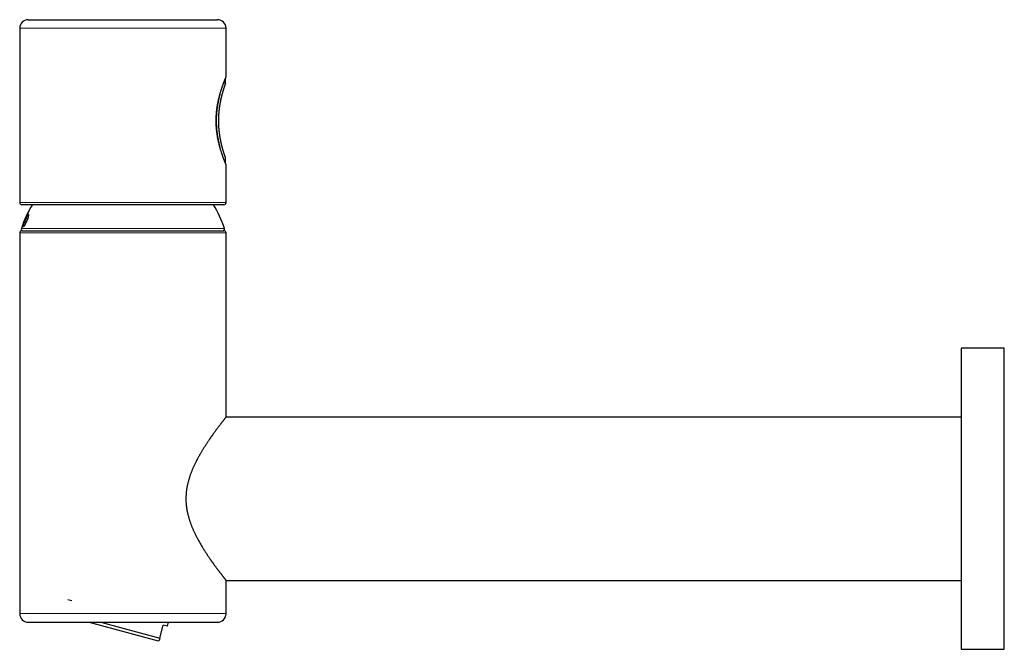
# Model space of a CAD drawing. Header units: millimetres. Extents: x 8 to 755, y 12 to 485.
# Tile 1 of 7: x 36 to 265, y 339 to 485. Entities that reach past the tile are written whole.
import ezdxf

# ---------------------------------------------------------------- set-up
doc = ezdxf.new("R2010")
doc.units = ezdxf.units.MM

msp = doc.modelspace()

# ---------------------------------------------------------------- linework, layer by layer
at = {"color": 7, "linetype": 'Continuous', "lineweight": 30}
for p, q in [((38.22, 484.88), (60.22, 484.88)), ((60.22, 484.88), (82.22, 484.88)), ((36.22, 482.88), (36.22, 442.38)), ((84.22, 471.63), (84.22, 482.88)), ((84.11, 470.09), (84.11, 471.32)), ((84.11, 451.45), (84.11, 452.68)), ((84.22, 442.38), (84.22, 451.13)), ((83.72, 441.88), (36.72, 441.88)), ((37.67, 438.71), (37.36, 437.97)), ((37.72, 438.69), (37.67, 438.71)), ((37.68, 437.78), (37.99, 438.53)), ((37.72, 437.77), (37.68, 437.78)), ((37.72, 437.77), (38.03, 438.51)), ((38.03, 438.51), (37.99, 438.53)), ((36.21, 435.32), (36.21, 346.82)), ((36.71, 435.82), (60.21, 435.82)), ((60.21, 435.82), (83.71, 435.82)), ((84.21, 392.52), (84.21, 435.32)), ((265.21, 408.52), (255.21, 408.52)), ((255.21, 408.52), (255.21, 360.67)), ((265.21, 338.52), (265.21, 408.52)), ((255.21, 392.52), (84.21, 392.52)), ((255.21, 360.67), (255.21, 338.52)), ((84.21, 346.82), (84.21, 354.52)), ((84.21, 354.52), (255.21, 354.52)), ((47.44, 350.09), (48.35, 349.84)), ((38.21, 344.82), (82.21, 344.82)), ((52.4, 344.82), (68.43, 340.53)), ((55.07, 344.82), (68.8, 341.15)), ((68.8, 341.15), (69.6, 344.15)), ((70.57, 343.89), (69.6, 344.15)), ((70.57, 343.89), (70.82, 344.82)), ((68.43, 340.53), (68.65, 340.59)), ((255.21, 338.52), (265.21, 338.52))]:
    msp.add_line(p, q, dxfattribs=at)
at = {"color": 252, "linetype": 'Continuous', "lineweight": 0}
for p, q in [((60.22, 482.88), (36.22, 482.88)), ((84.22, 482.88), (60.22, 482.88)), ((36.22, 442.38), (84.22, 442.38)), ((60.21, 435.32), (36.21, 435.32)), ((36.6, 436.35), (43.51, 436.35)), ((43.51, 436.35), (83.83, 436.35)), ((84.21, 435.32), (60.21, 435.32)), ((36.21, 346.82), (60.21, 346.82)), ((60.21, 346.82), (84.21, 346.82))]:
    msp.add_line(p, q, dxfattribs=at)
at = {"color": 7, "linetype": 'Continuous', "lineweight": 30, "flags": 128}
for points in [[(83.95, 470.12), (84.08, 469.92), (84.1, 470.16), (84.1, 470.19), (84.09, 470.22), (84.08, 470.25), (84.07, 470.29), (84.05, 470.32), (84.04, 470.34), (84.02, 470.37), (84, 470.4), (83.98, 470.43), (83.95, 470.45), (83.93, 470.47), (83.9, 470.49), (83.87, 470.51), (83.84, 470.53), (83.81, 470.55), (83.77, 470.56), (83.74, 470.57), (83.7, 470.58), (83.67, 470.58), (83.67, 470.59), (83.67, 470.59), (83.67, 470.59), (83.67, 470.59), (83.67, 470.59), (83.67, 470.59), (83.67, 470.59), (83.67, 470.59), (83.67, 470.59), (83.67, 470.59), (84.08, 469.92)], [(83.95, 470.13), (84.08, 469.92), (84.1, 470.16), (84.1, 470.19), (84.09, 470.22), (84.08, 470.25), (84.07, 470.29), (84.05, 470.32), (84.04, 470.34), (84.02, 470.37), (84, 470.4), (83.98, 470.43), (83.95, 470.45), (83.93, 470.47), (83.9, 470.49), (83.87, 470.51), (83.84, 470.53), (83.81, 470.55), (83.77, 470.56), (83.74, 470.57), (83.7, 470.58), (83.67, 470.58), (83.67, 470.59), (83.67, 470.59), (83.67, 470.59), (83.67, 470.59), (83.67, 470.59), (83.67, 470.59), (83.67, 470.59), (84.08, 469.92)]]:
    msp.add_lwpolyline(points, dxfattribs=at)
at = {"color": 7, "linetype": 'Continuous', "lineweight": 30}
for centre, radius, start, end in [((38.22, 482.88), 2, 90, 180), ((82.22, 482.88), 2, 0, 90), ((83.61, 470.09), 0.5, 315.8602, 340.2746), ((83.61, 470.09), 0.5, 341.6503, 0), ((83.61, 452.68), 0.5, 0, 44.1398), ((36.72, 442.38), 0.5, 180, 270), ((83.72, 442.38), 0.5, 270, 0), ((60.21, 428.77), 24.8, 148.0879, 162.2221), ((60.21, 428.77), 24.8, 17.7779, 31.9121), ((36.71, 435.32), 0.5, 90, 180), ((36.98, 436.22), 0.4, 162.2221, 270), ((83.45, 436.22), 0.4, 270, 17.7779), ((83.71, 435.32), 0.5, 0, 90), ((38.21, 346.82), 2, 180, 270), ((82.21, 346.82), 2, 270, 0)]:
    msp.add_arc(centre, radius, start, end, dxfattribs=at)
at = {"color": 252, "linetype": 'Continuous', "lineweight": 0}
for points, knots in [([(81.88, 461.38), (81.88, 461.47), (81.88, 461.65), (81.89, 461.9), (81.9, 462.14), (81.91, 462.36), (81.92, 462.59), (81.93, 462.81), (81.95, 463.03), (81.96, 463.26), (81.99, 463.48), (82.01, 463.7), (82.03, 463.92), (82.06, 464.14), (82.09, 464.36), (82.12, 464.57), (82.15, 464.76), (82.18, 464.95), (82.21, 465.13), (82.25, 465.34), (82.29, 465.56), (82.34, 465.8), (82.39, 466.04), (82.44, 466.27), (82.49, 466.5), (82.54, 466.71), (82.59, 466.9), (82.63, 467.07), (82.67, 467.24), (82.72, 467.41), (82.77, 467.58), (82.82, 467.77), (82.87, 467.94), (82.92, 468.12), (82.98, 468.29), (83.04, 468.48), (83.1, 468.7), (83.18, 468.93), (83.25, 469.15), (83.33, 469.36), (83.4, 469.56), (83.46, 469.74), (83.52, 469.89), (83.57, 470.02), (83.62, 470.15), (83.66, 470.26), (83.7, 470.36), (83.74, 470.46), (83.77, 470.55), (83.81, 470.63), (83.84, 470.71), (83.87, 470.79), (83.9, 470.87), (83.94, 470.96), (83.97, 471.04), (84, 471.12), (84.03, 471.19), (84.06, 471.26), (84.09, 471.33), (84.11, 471.38), (84.14, 471.43), (84.15, 471.47), (84.17, 471.51), (84.19, 471.55), (84.2, 471.57), (84.21, 471.6), (84.21, 471.61), (84.22, 471.63), (84.22, 471.63), (84.22, 471.63), (84.22, 471.63)], [0, 0, 0, 0, 0.016294, 0.032601, 0.046303, 0.060006, 0.073708, 0.087483, 0.10126, 0.115035, 0.128969, 0.142906, 0.15684, 0.170847, 0.184856, 0.198863, 0.211082, 0.223302, 0.235541, 0.24778, 0.264244, 0.280711, 0.297175, 0.313743, 0.330314, 0.346882, 0.359416, 0.37195, 0.384503, 0.397056, 0.411478, 0.425902, 0.440324, 0.45481, 0.469296, 0.483782, 0.504685, 0.525588, 0.546576, 0.567564, 0.587664, 0.607783, 0.623685, 0.639597, 0.653255, 0.666914, 0.680597, 0.694281, 0.705773, 0.717265, 0.728773, 0.74028, 0.754399, 0.768519, 0.782668, 0.796817, 0.813523, 0.830243, 0.844689, 0.859138, 0.873584, 0.888108, 0.902633, 0.917157, 0.931176, 0.945197, 0.959216, 0.973308, 0.987402, 1, 1, 1, 1]), ([(84.11, 452.68), (84.11, 452.68), (84.11, 452.68), (84.1, 452.69), (84.09, 452.71), (84.09, 452.73), (84.08, 452.76), (84.07, 452.79), (84.05, 452.83), (84.04, 452.86), (84.03, 452.9), (84.01, 452.94), (83.99, 452.99), (83.98, 453.04), (83.96, 453.09), (83.94, 453.15), (83.92, 453.21), (83.9, 453.27), (83.87, 453.34), (83.85, 453.41), (83.82, 453.49), (83.79, 453.58), (83.76, 453.68), (83.73, 453.78), (83.69, 453.88), (83.66, 453.99), (83.62, 454.11), (83.58, 454.23), (83.54, 454.36), (83.5, 454.5), (83.46, 454.64), (83.42, 454.78), (83.38, 454.93), (83.33, 455.09), (83.28, 455.27), (83.23, 455.47), (83.18, 455.67), (83.13, 455.87), (83.09, 456.06), (83.05, 456.24), (83, 456.43), (82.97, 456.61), (82.93, 456.78), (82.9, 456.93), (82.87, 457.09), (82.84, 457.25), (82.81, 457.41), (82.79, 457.57), (82.76, 457.74), (82.73, 457.91), (82.71, 458.08), (82.68, 458.25), (82.66, 458.43), (82.64, 458.6), (82.62, 458.78), (82.6, 458.96), (82.58, 459.15), (82.56, 459.33), (82.55, 459.5), (82.53, 459.68), (82.52, 459.85), (82.51, 460.04), (82.5, 460.23), (82.49, 460.44), (82.48, 460.65), (82.48, 460.86), (82.47, 461.07), (82.47, 461.29), (82.47, 461.51), (82.47, 461.74), (82.48, 461.97), (82.48, 462.18), (82.49, 462.37), (82.5, 462.54), (82.51, 462.71), (82.52, 462.9), (82.53, 463.11), (82.55, 463.34), (82.57, 463.57), (82.6, 463.79), (82.62, 464.02), (82.65, 464.22), (82.67, 464.4), (82.69, 464.57), (82.71, 464.73), (82.74, 464.89), (82.76, 465.05), (82.79, 465.21), (82.82, 465.37), (82.85, 465.54), (82.88, 465.72), (82.92, 465.92), (82.96, 466.12), (83, 466.32), (83.04, 466.51), (83.08, 466.68), (83.12, 466.83), (83.15, 466.97), (83.18, 467.1), (83.22, 467.24), (83.25, 467.37), (83.28, 467.49), (83.32, 467.62), (83.35, 467.75), (83.39, 467.88), (83.43, 468.02), (83.47, 468.16), (83.51, 468.29), (83.54, 468.41), (83.58, 468.54), (83.62, 468.66), (83.66, 468.78), (83.7, 468.9), (83.73, 469.01), (83.76, 469.1), (83.79, 469.18), (83.82, 469.26), (83.84, 469.34), (83.87, 469.41), (83.89, 469.48), (83.91, 469.54), (83.93, 469.61), (83.95, 469.67), (83.97, 469.72), (83.99, 469.77), (84.01, 469.82), (84.03, 469.86), (84.04, 469.91), (84.05, 469.94), (84.06, 469.97), (84.07, 470), (84.08, 470.02), (84.09, 470.04), (84.1, 470.06), (84.1, 470.07), (84.1, 470.08), (84.11, 470.09), (84.11, 470.09), (84.11, 470.09)], [0, 0, 0, 0, 0.009666, 0.019343, 0.027469, 0.035596, 0.043746, 0.051896, 0.058511, 0.065126, 0.071754, 0.078382, 0.085067, 0.091752, 0.098449, 0.105147, 0.111611, 0.118074, 0.124549, 0.131024, 0.138645, 0.146267, 0.153888, 0.161549, 0.169212, 0.176873, 0.185169, 0.193465, 0.201783, 0.210102, 0.218323, 0.226543, 0.234786, 0.243029, 0.253017, 0.263006, 0.273034, 0.283061, 0.291502, 0.299942, 0.308407, 0.316871, 0.323496, 0.33012, 0.336757, 0.343393, 0.350086, 0.356779, 0.363484, 0.370189, 0.376984, 0.383779, 0.390587, 0.397396, 0.404264, 0.411132, 0.418014, 0.424896, 0.431329, 0.437762, 0.444207, 0.450652, 0.458243, 0.465834, 0.473425, 0.48106, 0.488695, 0.49633, 0.504606, 0.512882, 0.521183, 0.529484, 0.535746, 0.542008, 0.548281, 0.554554, 0.562999, 0.571444, 0.579889, 0.588392, 0.596897, 0.605401, 0.611841, 0.618281, 0.624733, 0.631184, 0.637511, 0.643838, 0.650176, 0.656513, 0.665041, 0.673569, 0.682097, 0.690681, 0.699267, 0.707851, 0.714349, 0.720847, 0.727356, 0.733865, 0.740415, 0.746965, 0.753526, 0.760087, 0.767808, 0.775531, 0.783252, 0.791014, 0.798777, 0.806539, 0.814944, 0.82335, 0.831778, 0.840207, 0.846847, 0.853486, 0.860138, 0.866789, 0.873496, 0.880204, 0.886924, 0.893643, 0.900454, 0.907264, 0.914088, 0.920911, 0.927795, 0.934679, 0.941577, 0.948475, 0.954886, 0.961297, 0.967719, 0.974142, 0.980601, 0.987059, 0.99353, 1, 1, 1, 1]), ([(84.22, 451.13), (84.22, 451.13), (84.22, 451.13), (84.22, 451.14), (84.21, 451.15), (84.2, 451.18), (84.19, 451.21), (84.17, 451.26), (84.15, 451.3), (84.13, 451.35), (84.11, 451.39), (84.09, 451.44), (84.07, 451.49), (84.04, 451.56), (84.01, 451.63), (83.97, 451.72), (83.94, 451.81), (83.9, 451.91), (83.86, 452.01), (83.82, 452.1), (83.79, 452.18), (83.75, 452.27), (83.71, 452.38), (83.67, 452.49), (83.62, 452.62), (83.57, 452.75), (83.51, 452.9), (83.45, 453.07), (83.38, 453.25), (83.32, 453.44), (83.25, 453.63), (83.19, 453.81), (83.13, 453.99), (83.07, 454.17), (83.01, 454.37), (82.94, 454.58), (82.87, 454.81), (82.8, 455.05), (82.74, 455.27), (82.69, 455.47), (82.64, 455.65), (82.59, 455.83), (82.55, 456.02), (82.5, 456.21), (82.46, 456.4), (82.41, 456.6), (82.37, 456.81), (82.32, 457.04), (82.27, 457.29), (82.22, 457.56), (82.17, 457.85), (82.13, 458.14), (82.09, 458.4), (82.06, 458.64), (82.03, 458.85), (82.01, 459.07), (81.99, 459.28), (81.97, 459.5), (81.95, 459.73), (81.93, 459.95), (81.92, 460.19), (81.9, 460.44), (81.89, 460.68), (81.89, 460.88), (81.89, 461.05), (81.88, 461.22), (81.88, 461.33), (81.88, 461.38)], [0, 0, 0, 0, 0.004709, 0.023379, 0.042054, 0.060724, 0.079568, 0.098416, 0.117259, 0.129431, 0.141602, 0.153794, 0.165986, 0.18239, 0.198797, 0.215201, 0.231714, 0.248229, 0.264742, 0.277238, 0.289735, 0.302252, 0.314769, 0.330644, 0.346519, 0.362434, 0.378348, 0.397616, 0.416884, 0.43622, 0.455556, 0.471812, 0.488069, 0.504366, 0.520662, 0.539789, 0.558916, 0.578108, 0.5973, 0.61094, 0.624581, 0.638245, 0.65191, 0.665865, 0.679821, 0.693803, 0.707786, 0.724282, 0.740789, 0.759676, 0.778563, 0.797524, 0.816486, 0.829981, 0.843475, 0.856999, 0.870523, 0.884391, 0.898259, 0.91216, 0.926061, 0.942495, 0.958944, 0.969201, 0.979458, 0.989729, 1, 1, 1, 1])]:
    msp.add_open_spline(points, degree=3, knots=knots, dxfattribs=at)
at = {"color": 7, "linetype": 'Continuous', "lineweight": 30}
for points, knots in [([(84.21, 451.21), (84.21, 451.21), (84.21, 451.21), (84.21, 451.21), (84.21, 451.21), (84.21, 451.21), (84.21, 451.21), (84.21, 451.21), (84.21, 451.21), (84.21, 451.22), (84.2, 451.22), (84.2, 451.22), (84.2, 451.23), (84.2, 451.24), (84.19, 451.25), (84.19, 451.26), (84.18, 451.28), (84.17, 451.3), (84.16, 451.32), (84.15, 451.34), (84.15, 451.36), (84.14, 451.38), (84.12, 451.41), (84.11, 451.44), (84.09, 451.49), (84.07, 451.55), (84.04, 451.6), (84.01, 451.67), (83.99, 451.73), (83.96, 451.8), (83.93, 451.87), (83.9, 451.95), (83.87, 452.03), (83.83, 452.12), (83.79, 452.22), (83.75, 452.32), (83.7, 452.44), (83.65, 452.57), (83.6, 452.71), (83.54, 452.86), (83.49, 453.01), (83.43, 453.16), (83.38, 453.31), (83.33, 453.46), (83.28, 453.61), (83.22, 453.79), (83.15, 453.99), (83.08, 454.21), (83.01, 454.44), (82.94, 454.66), (82.88, 454.87), (82.81, 455.09), (82.75, 455.32), (82.69, 455.54), (82.63, 455.78), (82.57, 456.03), (82.5, 456.29), (82.44, 456.55), (82.39, 456.82), (82.33, 457.1), (82.28, 457.37), (82.23, 457.64), (82.18, 457.91), (82.14, 458.17), (82.11, 458.43), (82.07, 458.7), (82.04, 458.96), (82.01, 459.23), (81.98, 459.51), (81.96, 459.8), (81.94, 460.09), (81.93, 460.38), (81.91, 460.67), (81.91, 460.96), (81.9, 461.25), (81.9, 461.52), (81.91, 461.78), (81.91, 462.04), (81.92, 462.29), (81.93, 462.55), (81.95, 462.8), (81.97, 463.07), (81.99, 463.34), (82.02, 463.6), (82.05, 463.86), (82.08, 464.12), (82.11, 464.38), (82.15, 464.63), (82.19, 464.89), (82.23, 465.13), (82.27, 465.34), (82.3, 465.52), (82.33, 465.66), (82.36, 465.8), (82.39, 465.96), (82.42, 466.13), (82.46, 466.31), (82.51, 466.49), (82.55, 466.68), (82.6, 466.87), (82.65, 467.06), (82.7, 467.26), (82.75, 467.45), (82.8, 467.64), (82.85, 467.82), (82.9, 467.99), (82.96, 468.16), (83.01, 468.33), (83.06, 468.5), (83.11, 468.67), (83.17, 468.83), (83.22, 468.99), (83.27, 469.15), (83.33, 469.31), (83.38, 469.47), (83.44, 469.62), (83.5, 469.78), (83.56, 469.94), (83.61, 470.09), (83.67, 470.24), (83.72, 470.37), (83.77, 470.49), (83.81, 470.59), (83.85, 470.69), (83.89, 470.79), (83.93, 470.88), (83.96, 470.97), (83.99, 471.05), (84.03, 471.13), (84.06, 471.2), (84.08, 471.27), (84.11, 471.33), (84.13, 471.38), (84.15, 471.43), (84.17, 471.47), (84.18, 471.5), (84.19, 471.53), (84.2, 471.55), (84.21, 471.56), (84.21, 471.56), (84.21, 471.56)], [0, 0, 0, 0, 0.000566, 0.000972, 0.001381, 0.001791, 0.002205, 0.002629, 0.004782, 0.00692, 0.009254, 0.013635, 0.018224, 0.022495, 0.026934, 0.031429, 0.035723, 0.040559, 0.045096, 0.049334, 0.053272, 0.05702, 0.06078, 0.067535, 0.074346, 0.08118, 0.088026, 0.094907, 0.101978, 0.108219, 0.114627, 0.121206, 0.127958, 0.134887, 0.141995, 0.149288, 0.157529, 0.166006, 0.17472, 0.183619, 0.192699, 0.200189, 0.207804, 0.215547, 0.223342, 0.231117, 0.241276, 0.251417, 0.261549, 0.270597, 0.279636, 0.288615, 0.297534, 0.3064, 0.315221, 0.324799, 0.334339, 0.34385, 0.35334, 0.362817, 0.372291, 0.38177, 0.390443, 0.399049, 0.407593, 0.416083, 0.424527, 0.432932, 0.442056, 0.451127, 0.460155, 0.469148, 0.478116, 0.487069, 0.496004, 0.504122, 0.512164, 0.520136, 0.528046, 0.535901, 0.543706, 0.552172, 0.560595, 0.56898, 0.577335, 0.585667, 0.593973, 0.602205, 0.610573, 0.618865, 0.627086, 0.6319, 0.63673, 0.641714, 0.64687, 0.65305, 0.659465, 0.666117, 0.673011, 0.680151, 0.687409, 0.694887, 0.702564, 0.710441, 0.717286, 0.72428, 0.731426, 0.738727, 0.746187, 0.75381, 0.761151, 0.768644, 0.776295, 0.784109, 0.792092, 0.800714, 0.809462, 0.818341, 0.827357, 0.836516, 0.845823, 0.853247, 0.860771, 0.868401, 0.876142, 0.883999, 0.891979, 0.899876, 0.907892, 0.915976, 0.924124, 0.932339, 0.940628, 0.948997, 0.957452, 0.966, 0.974649, 0.983406, 0.99228, 1, 1, 1, 1]), ([(84.08, 452.85), (84.08, 452.85), (84.08, 452.85), (84.08, 452.85), (84.08, 452.85), (84.07, 452.86), (84.07, 452.87), (84.07, 452.88), (84.06, 452.89), (84.06, 452.91), (84.05, 452.92), (84.04, 452.94), (84.03, 452.97), (84.03, 452.99), (84.02, 453.02), (84.01, 453.05), (83.99, 453.08), (83.98, 453.12), (83.97, 453.15), (83.96, 453.19), (83.94, 453.23), (83.93, 453.28), (83.91, 453.32), (83.89, 453.37), (83.88, 453.42), (83.86, 453.48), (83.84, 453.53), (83.82, 453.59), (83.8, 453.65), (83.78, 453.71), (83.76, 453.78), (83.74, 453.85), (83.71, 453.92), (83.69, 453.99), (83.67, 454.06), (83.64, 454.14), (83.62, 454.22), (83.6, 454.3), (83.57, 454.38), (83.55, 454.46), (83.52, 454.55), (83.49, 454.64), (83.47, 454.73), (83.44, 454.82), (83.41, 454.91), (83.39, 455.01), (83.36, 455.11), (83.33, 455.21), (83.31, 455.31), (83.28, 455.41), (83.25, 455.52), (83.23, 455.63), (83.2, 455.74), (83.17, 455.85), (83.15, 455.96), (83.12, 456.07), (83.09, 456.19), (83.07, 456.3), (83.04, 456.42), (83.02, 456.54), (82.99, 456.66), (82.97, 456.78), (82.94, 456.91), (82.92, 457.03), (82.89, 457.16), (82.87, 457.28), (82.85, 457.41), (82.83, 457.54), (82.8, 457.67), (82.78, 457.8), (82.76, 457.93), (82.74, 458.07), (82.73, 458.2), (82.71, 458.34), (82.69, 458.47), (82.67, 458.61), (82.66, 458.75), (82.64, 458.88), (82.63, 459.02), (82.61, 459.16), (82.6, 459.3), (82.59, 459.44), (82.57, 459.58), (82.56, 459.72), (82.55, 459.86), (82.55, 460.01), (82.54, 460.15), (82.53, 460.29), (82.52, 460.44), (82.52, 460.58), (82.51, 460.72), (82.51, 460.87), (82.51, 461.01), (82.51, 461.15), (82.5, 461.3), (82.5, 461.44), (82.5, 461.58), (82.51, 461.73), (82.51, 461.87), (82.51, 462.01), (82.52, 462.16), (82.52, 462.3), (82.53, 462.44), (82.54, 462.59), (82.54, 462.73), (82.55, 462.87), (82.56, 463.01), (82.57, 463.15), (82.58, 463.29), (82.6, 463.43), (82.61, 463.57), (82.62, 463.71), (82.64, 463.85), (82.65, 463.99), (82.67, 464.13), (82.69, 464.26), (82.7, 464.4), (82.72, 464.53), (82.74, 464.67), (82.76, 464.8), (82.78, 464.93), (82.8, 465.06), (82.82, 465.19), (82.84, 465.32), (82.87, 465.45), (82.89, 465.58), (82.91, 465.7), (82.94, 465.83), (82.96, 465.95), (82.98, 466.08), (83.01, 466.2), (83.03, 466.32), (83.06, 466.43), (83.09, 466.55), (83.11, 466.67), (83.14, 466.78), (83.17, 466.89), (83.19, 467), (83.22, 467.11), (83.25, 467.22), (83.27, 467.33), (83.3, 467.43), (83.33, 467.53), (83.35, 467.63), (83.38, 467.73), (83.41, 467.83), (83.43, 467.92), (83.46, 468.02), (83.49, 468.11), (83.51, 468.2), (83.54, 468.28), (83.56, 468.37), (83.59, 468.45), (83.61, 468.53), (83.64, 468.61), (83.66, 468.69), (83.69, 468.76), (83.71, 468.83), (83.73, 468.9), (83.75, 468.97), (83.77, 469.04), (83.79, 469.1), (83.82, 469.16), (83.83, 469.22), (83.85, 469.28), (83.87, 469.33), (83.89, 469.38), (83.91, 469.43), (83.92, 469.48), (83.94, 469.52), (83.95, 469.57), (83.97, 469.61), (83.98, 469.64), (83.99, 469.68), (84, 469.71), (84.01, 469.74), (84.02, 469.77), (84.03, 469.8), (84.04, 469.82), (84.05, 469.84), (84.06, 469.86), (84.06, 469.87), (84.07, 469.89), (84.07, 469.9), (84.07, 469.91), (84.08, 469.91), (84.08, 469.92), (84.08, 469.92), (84.08, 469.92), (84.08, 469.92), (84.08, 469.92), (84.08, 469.92), (84.08, 469.93), (84.08, 469.93), (84.08, 469.94), (84.09, 469.94), (84.09, 469.95)], [0, 0, 0, 0, 0.002765, 0.005447, 0.010494, 0.015856, 0.021265, 0.026613, 0.031909, 0.037188, 0.042463, 0.04774, 0.053021, 0.058201, 0.063595, 0.068963, 0.074314, 0.079656, 0.084993, 0.090329, 0.095667, 0.101009, 0.106358, 0.111717, 0.117087, 0.122471, 0.127871, 0.133326, 0.138722, 0.144145, 0.14959, 0.155054, 0.160533, 0.166023, 0.171519, 0.177016, 0.18251, 0.187994, 0.193464, 0.198915, 0.204345, 0.209785, 0.215283, 0.220776, 0.226268, 0.23176, 0.237254, 0.242755, 0.248253, 0.253746, 0.259248, 0.264752, 0.270252, 0.27574, 0.281209, 0.286668, 0.292148, 0.297613, 0.303066, 0.308508, 0.313942, 0.31937, 0.324795, 0.330218, 0.335643, 0.34107, 0.346502, 0.351941, 0.3574, 0.36278, 0.368181, 0.373593, 0.379003, 0.384398, 0.389768, 0.395098, 0.40046, 0.405813, 0.411162, 0.416507, 0.421852, 0.427198, 0.432547, 0.437889, 0.443225, 0.448557, 0.453888, 0.45922, 0.464554, 0.469873, 0.475177, 0.480502, 0.485837, 0.491169, 0.496482, 0.501768, 0.507049, 0.512377, 0.517696, 0.523008, 0.528314, 0.533618, 0.538922, 0.544229, 0.549539, 0.554857, 0.560183, 0.565522, 0.570875, 0.576243, 0.58158, 0.586923, 0.592285, 0.597655, 0.603023, 0.608377, 0.61371, 0.619062, 0.62444, 0.629819, 0.635204, 0.640595, 0.645996, 0.651409, 0.656833, 0.662261, 0.667691, 0.673125, 0.678567, 0.684019, 0.689479, 0.694916, 0.700372, 0.705838, 0.711309, 0.716777, 0.722237, 0.727686, 0.733194, 0.738687, 0.744176, 0.749661, 0.755144, 0.760627, 0.766112, 0.7716, 0.777093, 0.782592, 0.7881, 0.793619, 0.79915, 0.804686, 0.810175, 0.815649, 0.821111, 0.826564, 0.83201, 0.837452, 0.842892, 0.848334, 0.853779, 0.859231, 0.864693, 0.870168, 0.875659, 0.881002, 0.886405, 0.891819, 0.897235, 0.90264, 0.908026, 0.913383, 0.918733, 0.924061, 0.929383, 0.934704, 0.940027, 0.945358, 0.950703, 0.95603, 0.961312, 0.96659, 0.971869, 0.977153, 0.982453, 0.987797, 0.993271, 0.997681, 0.998336, 0.998677, 0.998926, 0.999087, 0.999212, 0.999402, 0.999659, 1, 1, 1, 1]), ([(84.21, 471.55), (84.21, 471.57), (84.22, 471.59), (84.22, 471.62), (84.22, 471.63)], [0, 0, 0, 0, 0.499745, 1, 1, 1, 1]), ([(82.81, 467.68), (82.8, 467.62), (82.76, 467.48), (82.7, 467.27), (82.64, 467.04), (82.59, 466.8), (82.53, 466.57), (82.48, 466.32), (82.42, 466.07), (82.37, 465.8), (82.31, 465.54), (82.27, 465.27), (82.22, 465), (82.18, 464.74), (82.14, 464.48), (82.11, 464.21), (82.07, 463.93), (82.04, 463.66), (82.02, 463.39), (81.99, 463.1), (81.97, 462.81), (81.95, 462.52), (81.94, 462.22), (81.93, 461.93), (81.92, 461.65), (81.92, 461.47), (81.92, 461.38)], [0, 0, 0, 0, 0.036006, 0.077536, 0.119392, 0.161247, 0.202473, 0.2437, 0.287377, 0.331073, 0.374769, 0.418444, 0.459578, 0.500729, 0.54188, 0.583012, 0.624517, 0.666022, 0.706813, 0.747605, 0.791231, 0.834882, 0.878531, 0.922158, 0.961079, 1, 1, 1, 1]), ([(81.92, 461.38), (81.92, 461.3), (81.92, 461.12), (81.93, 460.86), (81.94, 460.6), (81.95, 460.34), (81.96, 460.07), (81.98, 459.81), (82, 459.55), (82.02, 459.28), (82.05, 459.02), (82.08, 458.76), (82.11, 458.5), (82.15, 458.23), (82.19, 457.95), (82.24, 457.65), (82.29, 457.37), (82.34, 457.08), (82.4, 456.8), (82.46, 456.52), (82.52, 456.25), (82.58, 455.98), (82.65, 455.71), (82.71, 455.47), (82.77, 455.26), (82.8, 455.13), (82.82, 455.08)], [0, 0, 0, 0, 0.0380563, 0.0761285, 0.1142007, 0.1522572, 0.1906402, 0.2290232, 0.2683451, 0.3076994, 0.3470708, 0.3864431, 0.4257995, 0.4651229, 0.5108727, 0.5566577, 0.6024557, 0.6482429, 0.6939945, 0.7409404, 0.7879215, 0.8349152, 0.8818979, 0.9288452, 0.9690354, 1, 1, 1, 1]), ([(84.22, 451.13), (84.22, 451.15), (84.22, 451.17), (84.21, 451.2), (84.21, 451.21)], [0, 0, 0, 0, 0.5, 1, 1, 1, 1]), ([(37.91, 438.11), (37.87, 438.02), (37.79, 437.84), (37.66, 437.58), (37.54, 437.35), (37.42, 437.15), (37.32, 436.99), (37.23, 436.89), (37.15, 436.83), (37.1, 436.84), (37.07, 436.89), (37.06, 436.99), (37.08, 437.14), (37.12, 437.34), (37.18, 437.56), (37.26, 437.81), (37.36, 438.08), (37.48, 438.36), (37.6, 438.64), (37.72, 438.89), (37.84, 439.12), (37.96, 439.32), (38.07, 439.48), (38.16, 439.59), (38.23, 439.64), (38.28, 439.64), (38.31, 439.59), (38.32, 439.48), (38.3, 439.33), (38.26, 439.13), (38.2, 438.91), (38.12, 438.66), (38.02, 438.39), (37.94, 438.21), (37.91, 438.11)], [0, 0, 0, 0, 0.0322206, 0.0626958, 0.0930907, 0.1250861, 0.1565216, 0.1868854, 0.2175988, 0.2500412, 0.2811368, 0.3115473, 0.3424563, 0.375087, 0.4068274, 0.4374664, 0.468145, 0.4999982, 0.5318201, 0.5625066, 0.593147, 0.6248337, 0.6566633, 0.6873187, 0.7179979, 0.7499036, 0.7822576, 0.8130596, 0.8435412, 0.874877, 0.907334, 0.9381349, 0.9685798, 1, 1, 1, 1]), ([(37.15, 436.83), (37.15, 436.83), (37.13, 436.83), (37.12, 436.88), (37.11, 436.98), (37.13, 437.13), (37.17, 437.32), (37.23, 437.55), (37.3, 437.76), (37.35, 437.91), (37.37, 437.96)], [0, 0, 0, 0, 0.013513, 0.163464, 0.312754, 0.462407, 0.612092, 0.761279, 0.911179, 1, 1, 1, 1]), ([(37.36, 437.97), (37.4, 437.94), (37.49, 437.89), (37.62, 437.82), (37.68, 437.78)], [0, 0, 0, 0, 0.515302, 1, 1, 1, 1]), ([(37.99, 438.53), (37.93, 438.56), (37.8, 438.64), (37.72, 438.68), (37.67, 438.71)], [0, 0, 0, 0, 0.485484, 1, 1, 1, 1]), ([(37.69, 438.7), (37.71, 438.76), (37.78, 438.9), (37.89, 439.1), (38, 439.3), (38.11, 439.46), (38.2, 439.56), (38.27, 439.62), (38.3, 439.61), (38.32, 439.61)], [0, 0, 0, 0, 0.097281, 0.25037, 0.402953, 0.556322, 0.708917, 0.862104, 1, 1, 1, 1]), ([(38.03, 438.51), (37.99, 438.53), (37.91, 438.58), (37.8, 438.64), (37.75, 438.67), (37.72, 438.69)], [0, 0, 0, 0, 0.330037, 0.66346, 1, 1, 1, 1]), ([(84.21, 392.52), (84.21, 392.52), (84.21, 392.52), (84.21, 392.52), (84.2, 392.5), (84.18, 392.48), (84.16, 392.46), (84.14, 392.43), (84.11, 392.39), (84.07, 392.35), (84.04, 392.3), (83.99, 392.25), (83.94, 392.18), (83.88, 392.11), (83.81, 392.02), (83.73, 391.92), (83.65, 391.81), (83.56, 391.69), (83.46, 391.57), (83.36, 391.44), (83.25, 391.3), (83.14, 391.15), (83.02, 390.99), (82.89, 390.83), (82.76, 390.66), (82.63, 390.49), (82.5, 390.31), (82.37, 390.13), (82.23, 389.94), (82.08, 389.75), (81.94, 389.56), (81.8, 389.37), (81.66, 389.18), (81.53, 388.99), (81.38, 388.8), (81.24, 388.6), (81.11, 388.41), (80.99, 388.25), (80.89, 388.11), (80.79, 387.96), (80.68, 387.8), (80.57, 387.64), (80.45, 387.47), (80.33, 387.3), (80.2, 387.11), (80.05, 386.89), (79.89, 386.65), (79.73, 386.41), (79.57, 386.16), (79.4, 385.91), (79.24, 385.65), (79.07, 385.39), (78.91, 385.12), (78.74, 384.85), (78.58, 384.58), (78.41, 384.3), (78.26, 384.04), (78.12, 383.81), (78, 383.59), (77.87, 383.37), (77.72, 383.1), (77.55, 382.77), (77.35, 382.39), (77.17, 382.04), (77, 381.71), (76.86, 381.41), (76.72, 381.1), (76.58, 380.81), (76.46, 380.52), (76.34, 380.24), (76.22, 379.95), (76.11, 379.66), (76, 379.37), (75.9, 379.1), (75.81, 378.86), (75.74, 378.63), (75.67, 378.4), (75.59, 378.16), (75.51, 377.9), (75.44, 377.63), (75.36, 377.35), (75.3, 377.07), (75.23, 376.78), (75.17, 376.5), (75.12, 376.21), (75.07, 375.92), (75.02, 375.62), (74.98, 375.33), (74.95, 375.03), (74.92, 374.73), (74.9, 374.43), (74.89, 374.13), (74.88, 373.83), (74.88, 373.63), (74.88, 373.52)], [0, 0, 0, 0, 0.008433, 0.0189, 0.029367, 0.039855, 0.050342, 0.060936, 0.071531, 0.082124, 0.092764, 0.103405, 0.114045, 0.127253, 0.140464, 0.153672, 0.166963, 0.180256, 0.193547, 0.206974, 0.220404, 0.233831, 0.247333, 0.260836, 0.274338, 0.287089, 0.299842, 0.312594, 0.325398, 0.338204, 0.351008, 0.362398, 0.373789, 0.385179, 0.3966, 0.408022, 0.419444, 0.427369, 0.435293, 0.443222, 0.451152, 0.459929, 0.468706, 0.477488, 0.486271, 0.498045, 0.50982, 0.521594, 0.533395, 0.545197, 0.556999, 0.568921, 0.580844, 0.592767, 0.604717, 0.616667, 0.628617, 0.63764, 0.646662, 0.655689, 0.664717, 0.679889, 0.695063, 0.710235, 0.721666, 0.733099, 0.744532, 0.755963, 0.766239, 0.776517, 0.786794, 0.797101, 0.807408, 0.817715, 0.825504, 0.833293, 0.841089, 0.848885, 0.858177, 0.86747, 0.876777, 0.886085, 0.895479, 0.904876, 0.914273, 0.923667, 0.933145, 0.942626, 0.952106, 0.961584, 0.971175, 0.980766, 0.990383, 1, 1, 1, 1]), ([(74.88, 373.52), (74.88, 373.41), (74.88, 373.17), (74.89, 372.81), (74.91, 372.45), (74.94, 372.1), (74.98, 371.74), (75.03, 371.38), (75.09, 371.02), (75.15, 370.67), (75.22, 370.32), (75.3, 369.96), (75.39, 369.61), (75.48, 369.27), (75.58, 368.93), (75.68, 368.6), (75.79, 368.27), (75.9, 367.94), (76.02, 367.61), (76.14, 367.29), (76.27, 366.97), (76.4, 366.66), (76.53, 366.37), (76.65, 366.09), (76.78, 365.82), (76.91, 365.54), (77.04, 365.27), (77.16, 365.02), (77.27, 364.8), (77.38, 364.6), (77.48, 364.4), (77.62, 364.15), (77.79, 363.83), (78, 363.46), (78.21, 363.09), (78.42, 362.73), (78.63, 362.38), (78.84, 362.03), (79.06, 361.68), (79.27, 361.34), (79.49, 361.01), (79.7, 360.68), (79.92, 360.35), (80.14, 360.03), (80.35, 359.72), (80.53, 359.46), (80.67, 359.26), (80.77, 359.11), (80.88, 358.96), (80.98, 358.81), (81.09, 358.67), (81.19, 358.52), (81.3, 358.37), (81.41, 358.22), (81.53, 358.04), (81.67, 357.86), (81.8, 357.68), (81.93, 357.5), (82.06, 357.33), (82.18, 357.16), (82.31, 357), (82.43, 356.83), (82.55, 356.68), (82.66, 356.53), (82.77, 356.38), (82.87, 356.25), (82.96, 356.13), (83.04, 356.03), (83.12, 355.93), (83.19, 355.83), (83.28, 355.72), (83.36, 355.61), (83.44, 355.51), (83.52, 355.41), (83.59, 355.32), (83.66, 355.23), (83.73, 355.14), (83.79, 355.06), (83.85, 354.99), (83.9, 354.92), (83.95, 354.85), (84, 354.79), (84.04, 354.74), (84.08, 354.69), (84.11, 354.65), (84.14, 354.62), (84.16, 354.59), (84.18, 354.56), (84.2, 354.54), (84.21, 354.53), (84.21, 354.52), (84.21, 354.52), (84.21, 354.52)], [0, 0, 0, 0, 0.011317, 0.022637, 0.033954, 0.045366, 0.056781, 0.068193, 0.079746, 0.091301, 0.102853, 0.114487, 0.126123, 0.137756, 0.149141, 0.160529, 0.171918, 0.183303, 0.19478, 0.20626, 0.217739, 0.229217, 0.239568, 0.24992, 0.260271, 0.270648, 0.281025, 0.291402, 0.299248, 0.307094, 0.314944, 0.322794, 0.338046, 0.3533, 0.368552, 0.383865, 0.399179, 0.414492, 0.429965, 0.445437, 0.460936, 0.476436, 0.492232, 0.508028, 0.523854, 0.53968, 0.547685, 0.55569, 0.563699, 0.571708, 0.579924, 0.58814, 0.596361, 0.604582, 0.615611, 0.626641, 0.63767, 0.648728, 0.659788, 0.670846, 0.682042, 0.693239, 0.704434, 0.715666, 0.726899, 0.738131, 0.746627, 0.755122, 0.763626, 0.772129, 0.782515, 0.792901, 0.803287, 0.813709, 0.824131, 0.834553, 0.845064, 0.855575, 0.866105, 0.876634, 0.887259, 0.897885, 0.908509, 0.91918, 0.929852, 0.940522, 0.950917, 0.961312, 0.971706, 0.982146, 0.992586, 1, 1, 1, 1]), ([(68.8, 341.15), (68.79, 341.12), (68.78, 341.08), (68.76, 341.01), (68.75, 340.94), (68.73, 340.89), (68.72, 340.84), (68.71, 340.8), (68.7, 340.76), (68.69, 340.73), (68.68, 340.69), (68.67, 340.67), (68.67, 340.65), (68.66, 340.63), (68.66, 340.61), (68.65, 340.6), (68.65, 340.59), (68.65, 340.59), (68.65, 340.59)], [0, 0, 0, 0, 0.064581, 0.141566, 0.218568, 0.276392, 0.334216, 0.392075, 0.449934, 0.514367, 0.578814, 0.630325, 0.681843, 0.733118, 0.784402, 0.849352, 0.914319, 1, 1, 1, 1])]:
    msp.add_open_spline(points, degree=3, knots=knots, dxfattribs=at)

doc.saveas('drawing.dxf')
